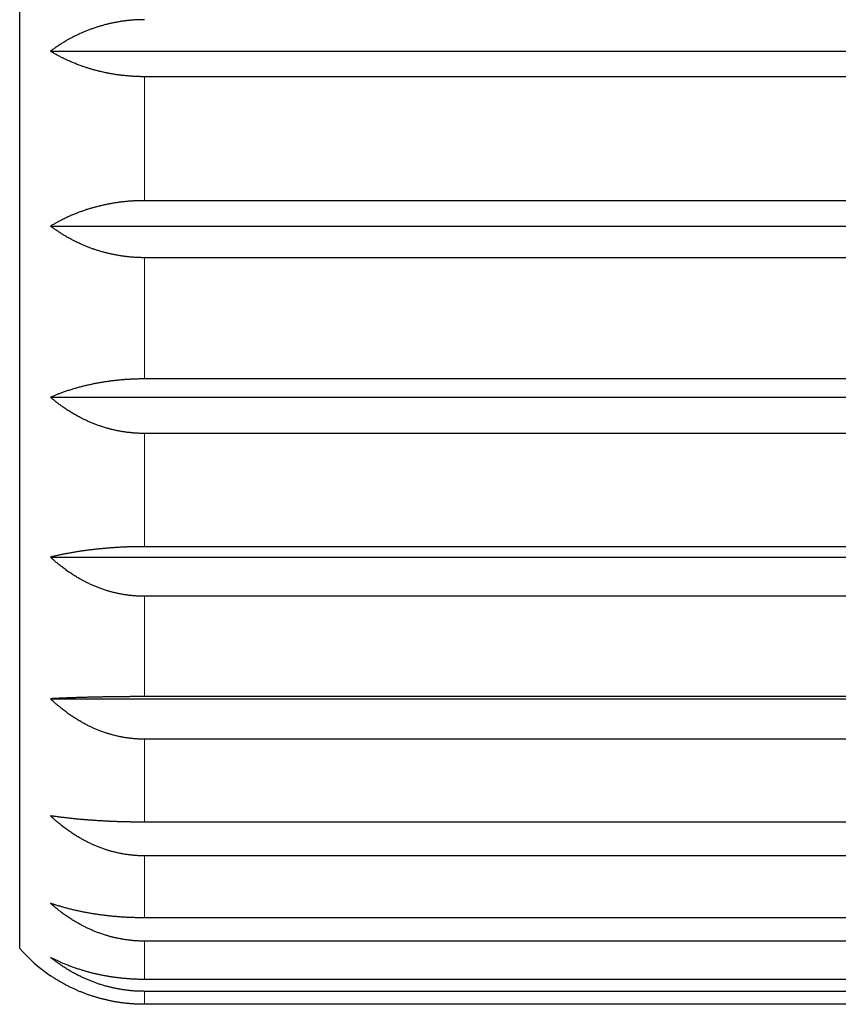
# Model space of a CAD drawing. Header units: millimetres. Extents: x 8 to 760, y 12 to 454.
# Tile 97 of 116: x 591 to 601, y 409 to 421. Entities that reach past the tile are written whole.
import ezdxf

# ---------------------------------------------------------------- set-up
doc = ezdxf.new("R2010")
doc.units = ezdxf.units.MM

msp = doc.modelspace()

# ---------------------------------------------------------------- linework, layer by layer
at = {"color": 7, "linetype": 'Continuous', "lineweight": 30}
for p, q in [((591.204, 409.773), (591.204, 429.219)), ((591.574, 420.547), (610.604, 420.547)), ((609.704, 420.24), (592.704, 420.24)), ((609.704, 418.752), (592.704, 418.752)), ((591.574, 418.446), (610.604, 418.446)), ((609.704, 418.067), (592.704, 418.067)), ((609.704, 416.612), (592.704, 416.612)), ((591.574, 416.391), (610.604, 416.391)), ((609.704, 415.957), (592.704, 415.957)), ((609.704, 414.597), (592.704, 414.597)), ((591.574, 414.471), (610.604, 414.471)), ((609.704, 414.001), (592.704, 414.001)), ((591.574, 412.771), (610.604, 412.771)), ((609.704, 412.797), (592.704, 412.797)), ((609.704, 412.285), (592.704, 412.285)), ((609.704, 411.289), (592.704, 411.289)), ((609.704, 410.885), (592.704, 410.885)), ((609.704, 410.141), (592.704, 410.141)), ((609.704, 409.861), (592.704, 409.861)), ((609.704, 409.401), (592.704, 409.401)), ((609.704, 409.257), (592.704, 409.257)), ((609.704, 409.102), (592.704, 409.102))]:
    msp.add_line(p, q, dxfattribs=at)
at = {"color": 8, "linetype": 'Continuous', "lineweight": 0}
for p, q in [((592.704, 418.752), (592.704, 420.24)), ((592.704, 416.612), (592.704, 418.067)), ((592.704, 414.597), (592.704, 415.957)), ((592.704, 412.797), (592.704, 414.001)), ((592.704, 411.289), (592.704, 412.285)), ((592.704, 410.141), (592.704, 410.885)), ((592.704, 409.401), (592.704, 409.861)), ((592.704, 409.102), (592.704, 409.257))]:
    msp.add_line(p, q, dxfattribs=at)
at = {"color": 7, "linetype": 'Continuous', "lineweight": 30}
msp.add_arc((592.704, 411.096), 2, 221.4096, 235.6261, dxfattribs=at)
for points, knots in [([(592.704, 420.925), (592.696, 420.925), (592.682, 420.925), (592.66, 420.925), (592.638, 420.924), (592.616, 420.923), (592.594, 420.922), (592.572, 420.921), (592.55, 420.919), (592.529, 420.917), (592.507, 420.915), (592.485, 420.912), (592.464, 420.91), (592.442, 420.907), (592.42, 420.904), (592.399, 420.9), (592.377, 420.897), (592.356, 420.893), (592.335, 420.889), (592.315, 420.884), (592.296, 420.88), (592.279, 420.877), (592.262, 420.873), (592.243, 420.868), (592.223, 420.863), (592.2, 420.856), (592.178, 420.85), (592.157, 420.844), (592.137, 420.838), (592.117, 420.831), (592.097, 420.824), (592.077, 420.817), (592.057, 420.81), (592.037, 420.803), (592.017, 420.795), (591.998, 420.787), (591.978, 420.779), (591.959, 420.771), (591.939, 420.762), (591.917, 420.753), (591.895, 420.742), (591.873, 420.731), (591.85, 420.72), (591.828, 420.708), (591.805, 420.696), (591.783, 420.684), (591.76, 420.671), (591.738, 420.657), (591.717, 420.645), (591.697, 420.632), (591.679, 420.621), (591.661, 420.609), (591.643, 420.597), (591.625, 420.585), (591.608, 420.572), (591.591, 420.56), (591.579, 420.551), (591.574, 420.547)], [0, 0, 0, 0, 0.017382, 0.034768, 0.052156, 0.069543, 0.086929, 0.104311, 0.121693, 0.139078, 0.156466, 0.173853, 0.191238, 0.20862, 0.226001, 0.243386, 0.260772, 0.278159, 0.295543, 0.312924, 0.327038, 0.341153, 0.355268, 0.369382, 0.388242, 0.407102, 0.425961, 0.44334, 0.460722, 0.478106, 0.495489, 0.512872, 0.53025, 0.547628, 0.565008, 0.58239, 0.599772, 0.617153, 0.634531, 0.655382, 0.676238, 0.697094, 0.717949, 0.738801, 0.761013, 0.783229, 0.805446, 0.827662, 0.849874, 0.868617, 0.887361, 0.906105, 0.924848, 0.943635, 0.962424, 0.981213, 1, 1, 1, 1]), ([(592.704, 420.24), (592.696, 420.24), (592.682, 420.24), (592.66, 420.241), (592.638, 420.241), (592.616, 420.242), (592.594, 420.243), (592.572, 420.244), (592.55, 420.245), (592.529, 420.247), (592.507, 420.249), (592.485, 420.251), (592.464, 420.253), (592.442, 420.255), (592.42, 420.258), (592.399, 420.26), (592.377, 420.263), (592.356, 420.267), (592.335, 420.27), (592.315, 420.273), (592.296, 420.276), (592.279, 420.28), (592.262, 420.283), (592.243, 420.287), (592.223, 420.291), (592.2, 420.296), (592.178, 420.301), (592.157, 420.306), (592.137, 420.311), (592.117, 420.316), (592.097, 420.322), (592.077, 420.328), (592.057, 420.333), (592.037, 420.339), (592.017, 420.346), (591.998, 420.352), (591.978, 420.358), (591.959, 420.365), (591.939, 420.372), (591.917, 420.38), (591.895, 420.389), (591.873, 420.397), (591.85, 420.406), (591.828, 420.416), (591.805, 420.426), (591.783, 420.436), (591.76, 420.446), (591.738, 420.457), (591.717, 420.467), (591.697, 420.477), (591.679, 420.487), (591.661, 420.496), (591.643, 420.506), (591.625, 420.516), (591.608, 420.526), (591.591, 420.536), (591.579, 420.543), (591.574, 420.547)], [0, 0, 0, 0, 0.017382, 0.034768, 0.052156, 0.069543, 0.086929, 0.104311, 0.121693, 0.139078, 0.156466, 0.173853, 0.191238, 0.20862, 0.226001, 0.243386, 0.260772, 0.278159, 0.295543, 0.312924, 0.327038, 0.341153, 0.355268, 0.369382, 0.388242, 0.407102, 0.425961, 0.44334, 0.460722, 0.478106, 0.495489, 0.512872, 0.53025, 0.547628, 0.565008, 0.58239, 0.599772, 0.617153, 0.634531, 0.655382, 0.676238, 0.697094, 0.717949, 0.738801, 0.761013, 0.783229, 0.805446, 0.827662, 0.849874, 0.868617, 0.887361, 0.906105, 0.924848, 0.943635, 0.962424, 0.981213, 1, 1, 1, 1]), ([(592.704, 418.752), (592.696, 418.752), (592.682, 418.752), (592.66, 418.752), (592.638, 418.751), (592.616, 418.751), (592.594, 418.75), (592.572, 418.748), (592.55, 418.747), (592.529, 418.746), (592.507, 418.744), (592.485, 418.742), (592.464, 418.74), (592.442, 418.737), (592.42, 418.735), (592.399, 418.732), (592.377, 418.729), (592.356, 418.726), (592.335, 418.723), (592.315, 418.719), (592.296, 418.716), (592.279, 418.713), (592.262, 418.71), (592.243, 418.706), (592.223, 418.701), (592.2, 418.696), (592.178, 418.691), (592.157, 418.686), (592.137, 418.681), (592.117, 418.676), (592.097, 418.67), (592.077, 418.665), (592.057, 418.659), (592.037, 418.653), (592.017, 418.647), (591.998, 418.641), (591.978, 418.634), (591.959, 418.627), (591.939, 418.62), (591.917, 418.612), (591.895, 418.604), (591.873, 418.595), (591.85, 418.586), (591.828, 418.577), (591.805, 418.567), (591.783, 418.557), (591.76, 418.546), (591.738, 418.535), (591.717, 418.525), (591.697, 418.515), (591.679, 418.506), (591.661, 418.496), (591.643, 418.486), (591.625, 418.476), (591.608, 418.466), (591.591, 418.456), (591.579, 418.449), (591.574, 418.446)], [0, 0, 0, 0, 0.017382, 0.034768, 0.052156, 0.069543, 0.086929, 0.104311, 0.121693, 0.139078, 0.156466, 0.173853, 0.191238, 0.20862, 0.226001, 0.243386, 0.260772, 0.278159, 0.295543, 0.312924, 0.327038, 0.341153, 0.355268, 0.369382, 0.388242, 0.407102, 0.425961, 0.44334, 0.460722, 0.478106, 0.495489, 0.512872, 0.53025, 0.547628, 0.565008, 0.58239, 0.599772, 0.617153, 0.634531, 0.655382, 0.676238, 0.697094, 0.717949, 0.738801, 0.761013, 0.783229, 0.805446, 0.827662, 0.849874, 0.868617, 0.887361, 0.906105, 0.924848, 0.943635, 0.962424, 0.981213, 1, 1, 1, 1]), ([(592.704, 418.067), (592.696, 418.067), (592.682, 418.067), (592.66, 418.068), (592.638, 418.068), (592.616, 418.069), (592.594, 418.07), (592.572, 418.072), (592.55, 418.074), (592.529, 418.075), (592.507, 418.078), (592.485, 418.08), (592.464, 418.083), (592.442, 418.086), (592.42, 418.089), (592.399, 418.092), (592.377, 418.096), (592.356, 418.1), (592.335, 418.104), (592.315, 418.108), (592.296, 418.112), (592.279, 418.116), (592.262, 418.12), (592.243, 418.125), (592.223, 418.13), (592.2, 418.136), (592.178, 418.142), (592.157, 418.149), (592.137, 418.155), (592.117, 418.161), (592.097, 418.168), (592.077, 418.175), (592.057, 418.182), (592.037, 418.19), (592.017, 418.197), (591.998, 418.205), (591.978, 418.213), (591.959, 418.221), (591.939, 418.23), (591.917, 418.24), (591.895, 418.251), (591.873, 418.261), (591.85, 418.272), (591.828, 418.284), (591.805, 418.296), (591.783, 418.309), (591.76, 418.322), (591.738, 418.335), (591.717, 418.348), (591.697, 418.36), (591.679, 418.372), (591.661, 418.384), (591.643, 418.396), (591.625, 418.408), (591.608, 418.42), (591.591, 418.433), (591.579, 418.441), (591.574, 418.446)], [0, 0, 0, 0, 0.017382, 0.034768, 0.052156, 0.069543, 0.086929, 0.104311, 0.121693, 0.139078, 0.156466, 0.173853, 0.191238, 0.20862, 0.226001, 0.243386, 0.260772, 0.278159, 0.295543, 0.312924, 0.327038, 0.341153, 0.355268, 0.369382, 0.388242, 0.407102, 0.425961, 0.44334, 0.460722, 0.478106, 0.495489, 0.512872, 0.53025, 0.547628, 0.565008, 0.58239, 0.599772, 0.617153, 0.634531, 0.655382, 0.676238, 0.697094, 0.717949, 0.738801, 0.761013, 0.783229, 0.805446, 0.827662, 0.849874, 0.868617, 0.887361, 0.906105, 0.924848, 0.943635, 0.962424, 0.981213, 1, 1, 1, 1]), ([(592.704, 416.612), (592.696, 416.612), (592.682, 416.612), (592.66, 416.611), (592.638, 416.611), (592.616, 416.61), (592.594, 416.61), (592.572, 416.609), (592.55, 416.608), (592.529, 416.607), (592.507, 416.606), (592.485, 416.604), (592.464, 416.603), (592.442, 416.601), (592.42, 416.599), (592.399, 416.597), (592.377, 416.595), (592.356, 416.593), (592.335, 416.59), (592.315, 416.588), (592.296, 416.586), (592.279, 416.583), (592.262, 416.581), (592.243, 416.578), (592.223, 416.575), (592.2, 416.572), (592.178, 416.568), (592.157, 416.564), (592.137, 416.561), (592.117, 416.557), (592.097, 416.553), (592.077, 416.549), (592.057, 416.544), (592.037, 416.54), (592.017, 416.536), (591.998, 416.531), (591.978, 416.527), (591.959, 416.522), (591.939, 416.517), (591.917, 416.511), (591.895, 416.505), (591.873, 416.498), (591.85, 416.492), (591.828, 416.485), (591.805, 416.478), (591.783, 416.471), (591.76, 416.463), (591.738, 416.455), (591.717, 416.448), (591.697, 416.441), (591.679, 416.434), (591.661, 416.427), (591.643, 416.42), (591.625, 416.413), (591.608, 416.405), (591.591, 416.398), (591.579, 416.393), (591.574, 416.391)], [0, 0, 0, 0, 0.017382, 0.034768, 0.052156, 0.069543, 0.086929, 0.104311, 0.121693, 0.139078, 0.156466, 0.173853, 0.191238, 0.20862, 0.226001, 0.243386, 0.260772, 0.278159, 0.295543, 0.312924, 0.327038, 0.341153, 0.355268, 0.369382, 0.388242, 0.407102, 0.425961, 0.44334, 0.460722, 0.478106, 0.495489, 0.512872, 0.53025, 0.547628, 0.565008, 0.58239, 0.599772, 0.617153, 0.634531, 0.655382, 0.676238, 0.697094, 0.717949, 0.738801, 0.761013, 0.783229, 0.805446, 0.827662, 0.849874, 0.868617, 0.887361, 0.906105, 0.924848, 0.943635, 0.962424, 0.981213, 1, 1, 1, 1]), ([(592.704, 415.957), (592.696, 415.957), (592.682, 415.957), (592.66, 415.957), (592.638, 415.958), (592.616, 415.959), (592.594, 415.96), (592.572, 415.962), (592.55, 415.964), (592.529, 415.966), (592.507, 415.969), (592.485, 415.971), (592.464, 415.974), (592.442, 415.978), (592.42, 415.981), (592.399, 415.985), (592.377, 415.989), (592.356, 415.994), (592.335, 415.999), (592.315, 416.003), (592.296, 416.008), (592.279, 416.012), (592.262, 416.017), (592.243, 416.022), (592.223, 416.029), (592.2, 416.036), (592.178, 416.043), (592.157, 416.05), (592.137, 416.057), (592.117, 416.065), (592.097, 416.072), (592.077, 416.08), (592.057, 416.089), (592.037, 416.097), (592.017, 416.106), (591.998, 416.115), (591.978, 416.124), (591.959, 416.133), (591.939, 416.144), (591.917, 416.155), (591.895, 416.167), (591.873, 416.179), (591.85, 416.192), (591.828, 416.205), (591.805, 416.219), (591.783, 416.234), (591.76, 416.249), (591.738, 416.264), (591.717, 416.278), (591.697, 416.292), (591.679, 416.306), (591.661, 416.319), (591.643, 416.333), (591.625, 416.347), (591.608, 416.362), (591.591, 416.376), (591.579, 416.386), (591.574, 416.391)], [0, 0, 0, 0, 0.017382, 0.034768, 0.052156, 0.069543, 0.086929, 0.104311, 0.121693, 0.139078, 0.156466, 0.173853, 0.191238, 0.20862, 0.226001, 0.243386, 0.260772, 0.278159, 0.295543, 0.312924, 0.327038, 0.341153, 0.355268, 0.369382, 0.388242, 0.407102, 0.425961, 0.44334, 0.460722, 0.478106, 0.495489, 0.512872, 0.53025, 0.547628, 0.565008, 0.58239, 0.599772, 0.617153, 0.634531, 0.655382, 0.676238, 0.697094, 0.717949, 0.738801, 0.761013, 0.783229, 0.805446, 0.827662, 0.849874, 0.868617, 0.887361, 0.906105, 0.924848, 0.943635, 0.962424, 0.981213, 1, 1, 1, 1]), ([(592.704, 414.597), (592.696, 414.597), (592.682, 414.597), (592.66, 414.597), (592.638, 414.597), (592.616, 414.597), (592.594, 414.596), (592.572, 414.596), (592.55, 414.595), (592.529, 414.595), (592.507, 414.594), (592.485, 414.593), (592.464, 414.592), (592.442, 414.591), (592.42, 414.59), (592.399, 414.589), (592.377, 414.588), (592.356, 414.586), (592.335, 414.585), (592.315, 414.584), (592.296, 414.582), (592.279, 414.581), (592.262, 414.58), (592.243, 414.578), (592.223, 414.576), (592.2, 414.574), (592.178, 414.572), (592.157, 414.57), (592.137, 414.568), (592.117, 414.566), (592.097, 414.564), (592.077, 414.561), (592.057, 414.559), (592.037, 414.556), (592.017, 414.554), (591.998, 414.551), (591.978, 414.549), (591.959, 414.546), (591.939, 414.543), (591.917, 414.54), (591.895, 414.536), (591.873, 414.533), (591.85, 414.529), (591.828, 414.525), (591.805, 414.521), (591.783, 414.517), (591.76, 414.512), (591.738, 414.508), (591.717, 414.504), (591.697, 414.5), (591.679, 414.496), (591.661, 414.492), (591.643, 414.488), (591.625, 414.484), (591.608, 414.48), (591.591, 414.475), (591.579, 414.473), (591.574, 414.471)], [0, 0, 0, 0, 0.017382, 0.034768, 0.052156, 0.069543, 0.086929, 0.104311, 0.121693, 0.139078, 0.156466, 0.173853, 0.191238, 0.20862, 0.226001, 0.243386, 0.260772, 0.278159, 0.295543, 0.312924, 0.327038, 0.341153, 0.355268, 0.369382, 0.388242, 0.407102, 0.425961, 0.44334, 0.460722, 0.478106, 0.495489, 0.512872, 0.53025, 0.547628, 0.565008, 0.58239, 0.599772, 0.617153, 0.634531, 0.655382, 0.676238, 0.697094, 0.717949, 0.738801, 0.761013, 0.783229, 0.805446, 0.827662, 0.849874, 0.868617, 0.887361, 0.906105, 0.924848, 0.943635, 0.962424, 0.981213, 1, 1, 1, 1]), ([(592.704, 414.001), (592.696, 414.001), (592.682, 414.001), (592.66, 414.001), (592.638, 414.002), (592.616, 414.003), (592.594, 414.005), (592.572, 414.007), (592.55, 414.009), (592.529, 414.011), (592.507, 414.014), (592.485, 414.017), (592.464, 414.02), (592.442, 414.024), (592.42, 414.028), (592.399, 414.032), (592.377, 414.036), (592.356, 414.041), (592.335, 414.046), (592.315, 414.051), (592.296, 414.056), (592.279, 414.061), (592.262, 414.066), (592.243, 414.072), (592.223, 414.079), (592.2, 414.086), (592.178, 414.094), (592.157, 414.102), (592.137, 414.11), (592.117, 414.118), (592.097, 414.126), (592.077, 414.135), (592.057, 414.144), (592.037, 414.153), (592.017, 414.162), (591.998, 414.172), (591.978, 414.182), (591.959, 414.192), (591.939, 414.203), (591.917, 414.215), (591.895, 414.229), (591.873, 414.242), (591.85, 414.256), (591.828, 414.27), (591.805, 414.285), (591.783, 414.301), (591.76, 414.317), (591.738, 414.334), (591.717, 414.349), (591.697, 414.365), (591.679, 414.379), (591.661, 414.394), (591.643, 414.409), (591.625, 414.424), (591.608, 414.44), (591.591, 414.455), (591.579, 414.466), (591.574, 414.471)], [0, 0, 0, 0, 0.017382, 0.034768, 0.052156, 0.069543, 0.086929, 0.104311, 0.121693, 0.139078, 0.156466, 0.173853, 0.191238, 0.20862, 0.226001, 0.243386, 0.260772, 0.278159, 0.295543, 0.312924, 0.327038, 0.341153, 0.355268, 0.369382, 0.388242, 0.407102, 0.425961, 0.44334, 0.460722, 0.478106, 0.495489, 0.512872, 0.53025, 0.547628, 0.565008, 0.58239, 0.599772, 0.617153, 0.634531, 0.655382, 0.676238, 0.697094, 0.717949, 0.738801, 0.761013, 0.783229, 0.805446, 0.827662, 0.849874, 0.868617, 0.887361, 0.906105, 0.924848, 0.943635, 0.962424, 0.981213, 1, 1, 1, 1]), ([(592.704, 412.797), (592.696, 412.797), (592.682, 412.797), (592.66, 412.797), (592.638, 412.797), (592.616, 412.797), (592.594, 412.797), (592.572, 412.797), (592.55, 412.797), (592.529, 412.796), (592.507, 412.796), (592.485, 412.796), (592.464, 412.796), (592.442, 412.796), (592.42, 412.795), (592.399, 412.795), (592.377, 412.795), (592.356, 412.795), (592.335, 412.794), (592.315, 412.794), (592.296, 412.794), (592.279, 412.794), (592.262, 412.793), (592.243, 412.793), (592.223, 412.793), (592.2, 412.792), (592.178, 412.792), (592.157, 412.791), (592.137, 412.791), (592.117, 412.791), (592.097, 412.79), (592.077, 412.79), (592.057, 412.789), (592.037, 412.789), (592.017, 412.788), (591.998, 412.788), (591.978, 412.787), (591.959, 412.787), (591.939, 412.786), (591.917, 412.785), (591.895, 412.785), (591.873, 412.784), (591.85, 412.783), (591.828, 412.782), (591.805, 412.782), (591.783, 412.781), (591.76, 412.78), (591.738, 412.779), (591.717, 412.778), (591.697, 412.777), (591.679, 412.776), (591.661, 412.776), (591.643, 412.775), (591.625, 412.774), (591.608, 412.773), (591.591, 412.772), (591.579, 412.772), (591.574, 412.771)], [0, 0, 0, 0, 0.017382, 0.034768, 0.052156, 0.069543, 0.086929, 0.104311, 0.121693, 0.139078, 0.156466, 0.173853, 0.191238, 0.20862, 0.226001, 0.243386, 0.260772, 0.278159, 0.295543, 0.312924, 0.327038, 0.341153, 0.355268, 0.369382, 0.388242, 0.407102, 0.425961, 0.44334, 0.460722, 0.478106, 0.495489, 0.512872, 0.53025, 0.547628, 0.565008, 0.58239, 0.599772, 0.617153, 0.634531, 0.655382, 0.676238, 0.697094, 0.717949, 0.738801, 0.761013, 0.783229, 0.805446, 0.827662, 0.849874, 0.868617, 0.887361, 0.906105, 0.924848, 0.943635, 0.962424, 0.981213, 1, 1, 1, 1]), ([(592.704, 412.285), (592.696, 412.285), (592.682, 412.285), (592.66, 412.286), (592.638, 412.287), (592.616, 412.288), (592.594, 412.289), (592.572, 412.291), (592.55, 412.293), (592.529, 412.296), (592.507, 412.298), (592.485, 412.302), (592.464, 412.305), (592.442, 412.309), (592.42, 412.313), (592.399, 412.317), (592.377, 412.322), (592.356, 412.327), (592.335, 412.332), (592.315, 412.337), (592.296, 412.343), (592.279, 412.348), (592.262, 412.353), (592.243, 412.359), (592.223, 412.366), (592.2, 412.374), (592.178, 412.381), (592.157, 412.39), (592.137, 412.398), (592.117, 412.406), (592.097, 412.415), (592.077, 412.424), (592.057, 412.433), (592.037, 412.442), (592.017, 412.452), (591.998, 412.462), (591.978, 412.473), (591.959, 412.483), (591.939, 412.495), (591.917, 412.507), (591.895, 412.521), (591.873, 412.535), (591.85, 412.549), (591.828, 412.564), (591.805, 412.579), (591.783, 412.596), (591.76, 412.612), (591.738, 412.629), (591.717, 412.646), (591.697, 412.661), (591.679, 412.676), (591.661, 412.692), (591.643, 412.707), (591.625, 412.723), (591.608, 412.739), (591.591, 412.755), (591.579, 412.766), (591.574, 412.771)], [0, 0, 0, 0, 0.0173819, 0.0347678, 0.0521556, 0.0695434, 0.0869292, 0.1043112, 0.1216928, 0.1390782, 0.1564656, 0.173853, 0.1912385, 0.2086201, 0.226001, 0.2433857, 0.2607722, 0.2781587, 0.2955435, 0.3129245, 0.3270385, 0.3411534, 0.3552684, 0.3693824, 0.3882416, 0.407102, 0.4259613, 0.44334, 0.460722, 0.4781057, 0.4954894, 0.5128716, 0.5302504, 0.5476279, 0.5650083, 0.5823903, 0.5997724, 0.6171531, 0.6345307, 0.6553823, 0.6762375, 0.697094, 0.7179495, 0.7388013, 0.7610131, 0.7832287, 0.8054458, 0.8276618, 0.8498738, 0.8686166, 0.8873609, 0.9061052, 0.924848, 0.9436353, 0.962424, 0.9812126, 1, 1, 1, 1]), ([(592.704, 411.289), (592.696, 411.289), (592.682, 411.289), (592.66, 411.29), (592.638, 411.29), (592.616, 411.29), (592.594, 411.29), (592.572, 411.29), (592.55, 411.291), (592.529, 411.291), (592.507, 411.292), (592.485, 411.292), (592.464, 411.293), (592.442, 411.293), (592.42, 411.294), (592.399, 411.294), (592.377, 411.295), (592.356, 411.296), (592.335, 411.297), (592.315, 411.298), (592.296, 411.298), (592.279, 411.299), (592.262, 411.3), (592.243, 411.301), (592.223, 411.302), (592.2, 411.303), (592.178, 411.305), (592.157, 411.306), (592.137, 411.307), (592.117, 411.308), (592.097, 411.31), (592.077, 411.311), (592.057, 411.313), (592.037, 411.314), (592.017, 411.316), (591.998, 411.317), (591.978, 411.319), (591.959, 411.32), (591.939, 411.322), (591.917, 411.324), (591.895, 411.326), (591.873, 411.328), (591.85, 411.331), (591.828, 411.333), (591.805, 411.336), (591.783, 411.338), (591.76, 411.341), (591.738, 411.343), (591.717, 411.346), (591.697, 411.348), (591.679, 411.351), (591.661, 411.353), (591.643, 411.356), (591.625, 411.358), (591.608, 411.36), (591.591, 411.363), (591.579, 411.365), (591.574, 411.366)], [0, 0, 0, 0, 0.017382, 0.034768, 0.052156, 0.069543, 0.086929, 0.104311, 0.121693, 0.139078, 0.156466, 0.173853, 0.191238, 0.20862, 0.226001, 0.243386, 0.260772, 0.278159, 0.295543, 0.312924, 0.327038, 0.341153, 0.355268, 0.369382, 0.388242, 0.407102, 0.425961, 0.44334, 0.460722, 0.478106, 0.495489, 0.512872, 0.53025, 0.547628, 0.565008, 0.58239, 0.599772, 0.617153, 0.634531, 0.655382, 0.676238, 0.697094, 0.717949, 0.738801, 0.761013, 0.783229, 0.805446, 0.827662, 0.849874, 0.868617, 0.887361, 0.906105, 0.924848, 0.943635, 0.962424, 0.981213, 1, 1, 1, 1]), ([(592.704, 410.885), (592.696, 410.885), (592.682, 410.885), (592.66, 410.885), (592.638, 410.886), (592.616, 410.887), (592.594, 410.889), (592.572, 410.89), (592.55, 410.893), (592.529, 410.895), (592.507, 410.898), (592.485, 410.901), (592.464, 410.904), (592.442, 410.908), (592.42, 410.912), (592.399, 410.916), (592.377, 410.921), (592.356, 410.926), (592.335, 410.931), (592.315, 410.936), (592.296, 410.941), (592.279, 410.946), (592.262, 410.952), (592.243, 410.957), (592.223, 410.964), (592.2, 410.972), (592.178, 410.98), (592.157, 410.988), (592.137, 410.996), (592.117, 411.004), (592.097, 411.013), (592.077, 411.022), (592.057, 411.031), (592.037, 411.04), (592.017, 411.05), (591.998, 411.06), (591.978, 411.07), (591.959, 411.08), (591.939, 411.092), (591.917, 411.104), (591.895, 411.118), (591.873, 411.131), (591.85, 411.145), (591.828, 411.16), (591.805, 411.176), (591.783, 411.192), (591.76, 411.208), (591.738, 411.225), (591.717, 411.241), (591.697, 411.257), (591.679, 411.272), (591.661, 411.287), (591.643, 411.302), (591.625, 411.318), (591.608, 411.333), (591.591, 411.349), (591.579, 411.36), (591.574, 411.366)], [0, 0, 0, 0, 0.0173819, 0.0347678, 0.0521556, 0.0695434, 0.0869292, 0.1043112, 0.1216928, 0.1390782, 0.1564656, 0.173853, 0.1912385, 0.2086201, 0.226001, 0.2433857, 0.2607722, 0.2781587, 0.2955435, 0.3129245, 0.3270385, 0.3411534, 0.3552684, 0.3693824, 0.3882416, 0.407102, 0.4259613, 0.44334, 0.460722, 0.4781057, 0.4954894, 0.5128716, 0.5302504, 0.5476279, 0.5650083, 0.5823903, 0.5997724, 0.6171531, 0.6345307, 0.6553823, 0.6762375, 0.697094, 0.7179495, 0.7388013, 0.7610131, 0.7832287, 0.8054458, 0.8276618, 0.8498738, 0.8686166, 0.8873609, 0.9061052, 0.924848, 0.9436353, 0.962424, 0.9812126, 1, 1, 1, 1]), ([(592.704, 410.141), (592.696, 410.141), (592.682, 410.141), (592.66, 410.141), (592.638, 410.141), (592.616, 410.142), (592.594, 410.142), (592.572, 410.143), (592.55, 410.143), (592.529, 410.144), (592.507, 410.145), (592.485, 410.146), (592.464, 410.148), (592.442, 410.149), (592.42, 410.15), (592.399, 410.152), (592.377, 410.154), (592.356, 410.156), (592.335, 410.157), (592.315, 410.159), (592.296, 410.161), (592.279, 410.163), (592.262, 410.165), (592.243, 410.167), (592.223, 410.169), (592.2, 410.172), (592.178, 410.175), (592.157, 410.178), (592.137, 410.181), (592.117, 410.184), (592.097, 410.187), (592.077, 410.19), (592.057, 410.194), (592.037, 410.197), (592.017, 410.201), (591.998, 410.204), (591.978, 410.208), (591.959, 410.212), (591.939, 410.216), (591.917, 410.22), (591.895, 410.225), (591.873, 410.23), (591.85, 410.235), (591.828, 410.241), (591.805, 410.246), (591.783, 410.252), (591.76, 410.258), (591.738, 410.264), (591.717, 410.27), (591.697, 410.276), (591.679, 410.281), (591.661, 410.286), (591.643, 410.292), (591.625, 410.298), (591.608, 410.303), (591.591, 410.309), (591.579, 410.313), (591.574, 410.315)], [0, 0, 0, 0, 0.017382, 0.034768, 0.052156, 0.069543, 0.086929, 0.104311, 0.121693, 0.139078, 0.156466, 0.173853, 0.191238, 0.20862, 0.226001, 0.243386, 0.260772, 0.278159, 0.295543, 0.312924, 0.327038, 0.341153, 0.355268, 0.369382, 0.388242, 0.407102, 0.425961, 0.44334, 0.460722, 0.478106, 0.495489, 0.512872, 0.53025, 0.547628, 0.565008, 0.58239, 0.599772, 0.617153, 0.634531, 0.655382, 0.676238, 0.697094, 0.717949, 0.738801, 0.761013, 0.783229, 0.805446, 0.827662, 0.849874, 0.868617, 0.887361, 0.906105, 0.924848, 0.943635, 0.962424, 0.981213, 1, 1, 1, 1]), ([(592.704, 409.861), (592.696, 409.861), (592.682, 409.861), (592.66, 409.861), (592.638, 409.862), (592.616, 409.863), (592.594, 409.864), (592.572, 409.866), (592.55, 409.868), (592.529, 409.87), (592.507, 409.873), (592.485, 409.876), (592.464, 409.879), (592.442, 409.883), (592.42, 409.886), (592.399, 409.89), (592.377, 409.895), (592.356, 409.899), (592.335, 409.904), (592.315, 409.909), (592.296, 409.914), (592.279, 409.919), (592.262, 409.924), (592.243, 409.929), (592.223, 409.936), (592.2, 409.943), (592.178, 409.951), (592.157, 409.958), (592.137, 409.966), (592.117, 409.974), (592.097, 409.982), (592.077, 409.99), (592.057, 409.999), (592.037, 410.008), (592.017, 410.017), (591.998, 410.026), (591.978, 410.036), (591.959, 410.045), (591.939, 410.056), (591.917, 410.068), (591.895, 410.081), (591.873, 410.094), (591.85, 410.107), (591.828, 410.121), (591.805, 410.135), (591.783, 410.151), (591.76, 410.166), (591.738, 410.182), (591.717, 410.197), (591.697, 410.212), (591.679, 410.226), (591.661, 410.24), (591.643, 410.255), (591.625, 410.27), (591.608, 410.285), (591.591, 410.3), (591.579, 410.31), (591.574, 410.315)], [0, 0, 0, 0, 0.017382, 0.034768, 0.052156, 0.069543, 0.086929, 0.104311, 0.121693, 0.139078, 0.156466, 0.173853, 0.191238, 0.20862, 0.226001, 0.243386, 0.260772, 0.278159, 0.295543, 0.312924, 0.327038, 0.341153, 0.355268, 0.369382, 0.388242, 0.407102, 0.425961, 0.44334, 0.460722, 0.478106, 0.495489, 0.512872, 0.53025, 0.547628, 0.565008, 0.58239, 0.599772, 0.617153, 0.634531, 0.655382, 0.676238, 0.697094, 0.717949, 0.738801, 0.761013, 0.783229, 0.805446, 0.827662, 0.849874, 0.868617, 0.887361, 0.906105, 0.924848, 0.943635, 0.962424, 0.981213, 1, 1, 1, 1]), ([(592.704, 409.401), (592.696, 409.401), (592.682, 409.401), (592.66, 409.401), (592.638, 409.401), (592.616, 409.402), (592.594, 409.403), (592.572, 409.404), (592.55, 409.405), (592.529, 409.406), (592.507, 409.408), (592.485, 409.41), (592.464, 409.411), (592.442, 409.413), (592.42, 409.416), (592.399, 409.418), (592.377, 409.421), (592.356, 409.423), (592.335, 409.426), (592.315, 409.429), (592.296, 409.432), (592.279, 409.435), (592.262, 409.438), (592.243, 409.441), (592.223, 409.445), (592.2, 409.449), (592.178, 409.453), (592.157, 409.458), (592.137, 409.462), (592.117, 409.467), (592.097, 409.471), (592.077, 409.476), (592.057, 409.481), (592.037, 409.486), (592.017, 409.492), (591.998, 409.497), (591.978, 409.503), (591.959, 409.509), (591.939, 409.515), (591.917, 409.522), (591.895, 409.529), (591.873, 409.537), (591.85, 409.544), (591.828, 409.553), (591.805, 409.561), (591.783, 409.57), (591.76, 409.579), (591.738, 409.588), (591.717, 409.597), (591.697, 409.606), (591.679, 409.614), (591.661, 409.622), (591.643, 409.631), (591.625, 409.639), (591.608, 409.648), (591.591, 409.657), (591.579, 409.663), (591.574, 409.666)], [0, 0, 0, 0, 0.017382, 0.034768, 0.052156, 0.069543, 0.086929, 0.104311, 0.121693, 0.139078, 0.156466, 0.173853, 0.191238, 0.20862, 0.226001, 0.243386, 0.260772, 0.278159, 0.295543, 0.312924, 0.327038, 0.341153, 0.355268, 0.369382, 0.388242, 0.407102, 0.425961, 0.44334, 0.460722, 0.478106, 0.495489, 0.512872, 0.53025, 0.547628, 0.565008, 0.58239, 0.599772, 0.617153, 0.634531, 0.655382, 0.676238, 0.697094, 0.717949, 0.738801, 0.761013, 0.783229, 0.805446, 0.827662, 0.849874, 0.868617, 0.887361, 0.906105, 0.924848, 0.943635, 0.962424, 0.981213, 1, 1, 1, 1]), ([(592.704, 409.257), (592.696, 409.258), (592.682, 409.258), (592.66, 409.258), (592.638, 409.259), (592.616, 409.26), (592.594, 409.261), (592.572, 409.262), (592.55, 409.264), (592.529, 409.266), (592.507, 409.269), (592.485, 409.271), (592.464, 409.274), (592.442, 409.277), (592.42, 409.281), (592.399, 409.284), (592.377, 409.288), (592.356, 409.292), (592.335, 409.297), (592.315, 409.301), (592.296, 409.306), (592.279, 409.31), (592.262, 409.314), (592.243, 409.319), (592.223, 409.325), (592.2, 409.332), (592.178, 409.338), (592.157, 409.345), (592.137, 409.352), (592.117, 409.359), (592.097, 409.366), (592.077, 409.374), (592.057, 409.382), (592.037, 409.39), (592.017, 409.398), (591.998, 409.406), (591.978, 409.415), (591.959, 409.424), (591.939, 409.433), (591.917, 409.444), (591.895, 409.455), (591.873, 409.467), (591.85, 409.479), (591.828, 409.491), (591.805, 409.504), (591.783, 409.518), (591.76, 409.532), (591.738, 409.546), (591.717, 409.56), (591.697, 409.573), (591.679, 409.586), (591.661, 409.599), (591.643, 409.612), (591.625, 409.625), (591.608, 409.638), (591.591, 409.652), (591.579, 409.661), (591.574, 409.666)], [0, 0, 0, 0, 0.017382, 0.034768, 0.052156, 0.069543, 0.086929, 0.104311, 0.121693, 0.139078, 0.156466, 0.173853, 0.191238, 0.20862, 0.226001, 0.243386, 0.260772, 0.278159, 0.295543, 0.312924, 0.327038, 0.341153, 0.355268, 0.369382, 0.388242, 0.407102, 0.425961, 0.44334, 0.460722, 0.478106, 0.495489, 0.512872, 0.53025, 0.547628, 0.565008, 0.58239, 0.599772, 0.617153, 0.634531, 0.655382, 0.676238, 0.697094, 0.717949, 0.738801, 0.761013, 0.783229, 0.805446, 0.827662, 0.849874, 0.868617, 0.887361, 0.906105, 0.924848, 0.943635, 0.962424, 0.981213, 1, 1, 1, 1]), ([(592.704, 409.102), (592.696, 409.102), (592.682, 409.102), (592.66, 409.102), (592.638, 409.103), (592.616, 409.104), (592.594, 409.105), (592.572, 409.106), (592.551, 409.108), (592.529, 409.109), (592.507, 409.111), (592.485, 409.113), (592.464, 409.116), (592.442, 409.119), (592.42, 409.121), (592.399, 409.125), (592.377, 409.128), (592.356, 409.131), (592.335, 409.135), (592.315, 409.139), (592.296, 409.143), (592.279, 409.146), (592.262, 409.15), (592.245, 409.154), (592.228, 409.158), (592.211, 409.162), (592.195, 409.166), (592.177, 409.171), (592.157, 409.176), (592.137, 409.182), (592.117, 409.188), (592.097, 409.194), (592.077, 409.2), (592.057, 409.207), (592.037, 409.213), (592.017, 409.22), (591.998, 409.227), (591.978, 409.235), (591.959, 409.242), (591.94, 409.25), (591.921, 409.257), (591.902, 409.265), (591.884, 409.274), (591.865, 409.282), (591.847, 409.29), (591.828, 409.299), (591.809, 409.308), (591.79, 409.318), (591.771, 409.328), (591.753, 409.337), (591.734, 409.347), (591.716, 409.358), (591.697, 409.368), (591.679, 409.379), (591.661, 409.39), (591.643, 409.401), (591.625, 409.412), (591.608, 409.423), (591.591, 409.435), (591.579, 409.442), (591.574, 409.446)], [0, 0, 0, 0, 0.017367, 0.034735, 0.052103, 0.069505, 0.086909, 0.104311, 0.121678, 0.139046, 0.156414, 0.173815, 0.191218, 0.20862, 0.225987, 0.243355, 0.260722, 0.278122, 0.295524, 0.312924, 0.327035, 0.341146, 0.355264, 0.369382, 0.383523, 0.397664, 0.411813, 0.425961, 0.443328, 0.460695, 0.478061, 0.495457, 0.512854, 0.53025, 0.547616, 0.564983, 0.582349, 0.599743, 0.617137, 0.63453, 0.651896, 0.669263, 0.686628, 0.704019, 0.72141, 0.738801, 0.757299, 0.775798, 0.794297, 0.812822, 0.831348, 0.849874, 0.868612, 0.88735, 0.906099, 0.924848, 0.943631, 0.962413, 0.981207, 1, 1, 1, 1])]:
    msp.add_open_spline(points, degree=3, knots=knots, dxfattribs=at)

doc.saveas('drawing.dxf')
